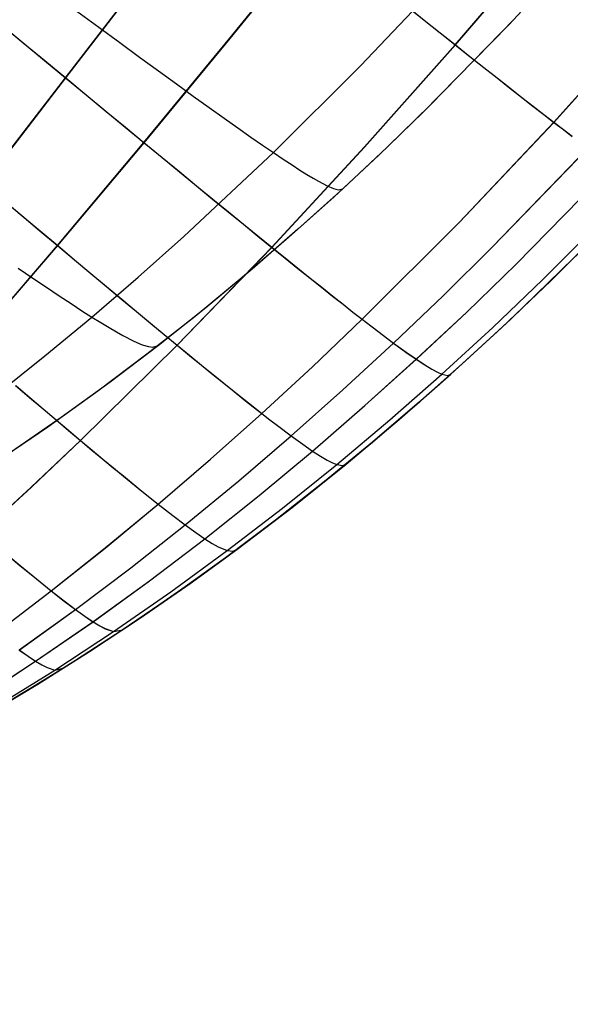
# Model space of a CAD drawing. Header units: millimetres. Extents: x -58 to 58, y -58 to 58.
# Tile 21 of 74: x -43.26 to -35.4, y 5.49 to 19.57. Entities that reach past the tile are written whole.
import ezdxf

# ---------------------------------------------------------------- set-up
doc = ezdxf.new("R2010")
doc.units = ezdxf.units.MM
doc.header["$MEASUREMENT"] = 0
doc.layers.add('Predefinito', color=5, linetype='Continuous')

msp = doc.modelspace()

# ---------------------------------------------------------------- linework, layer by layer
at = {"layer": 'Predefinito', "color": 9}
for points in [[(-40.831, 11.506), (-40.324, 11.874), (-39.609, 12.412), (-38.909, 12.964), (-38.223, 13.528), (-37.552, 14.104), (-36.893, 14.691), (-36.248, 15.288), (-34.991, 16.513), (-33.776, 17.774), (-32.597, 19.067), (-31.45, 20.388), (-30.326, 21.735), (-29.215, 23.115), (-28.117, 24.541), (-27.039, 26.015), (-25.987, 27.543), (-25.156, 28.828), (-24.352, 30.154), (-23.579, 31.522), (-22.841, 32.934)], [(-35.078, 20.793), (-36.276, 19.495), (-37.507, 18.241), (-38.135, 17.632), (-38.774, 17.036), (-39.424, 16.452), (-40.086, 15.882), (-40.76, 15.325), (-41.447, 14.783), (-42.148, 14.256), (-42.864, 13.743), (-43.595, 13.247)], [(-35.078, 20.793), (-36.276, 19.495), (-37.507, 18.241), (-38.135, 17.632), (-38.774, 17.036), (-39.424, 16.452), (-40.086, 15.882), (-40.76, 15.325), (-41.447, 14.783), (-42.148, 14.256), (-42.864, 13.743), (-43.595, 13.247)], [(-36.191, 19.585), (-37.399, 18.347), (-38.019, 17.743), (-38.649, 17.151), (-39.29, 16.571), (-39.943, 16.003), (-40.607, 15.449), (-41.283, 14.91), (-41.971, 14.386), (-42.671, 13.879), (-43.383, 13.388)], [(-34.991, 16.513), (-36.248, 15.288), (-36.893, 14.691), (-37.552, 14.104), (-38.223, 13.528), (-38.909, 12.964), (-39.609, 12.412), (-40.324, 11.874), (-41.054, 11.348), (-41.801, 10.837), (-42.565, 10.341), (-43.346, 9.86), (-44.145, 9.395), (-44.961, 8.946), (-45.797, 8.515), (-46.652, 8.101), (-47.526, 7.705), (-48.42, 7.329), (-49.334, 6.971), (-50.269, 6.633), (-51.225, 6.315), (-52.202, 6.018), (-53.202, 5.742), (-54.223, 5.487)]]:
    msp.add_lwpolyline(points, dxfattribs=at)
at = {"layer": 'Predefinito', "color": 9, "extrusion": (1, 0, 0)}
msp.add_lwpolyline([(11.874, 60), (11.874, 320)], dxfattribs=at)
at = {"layer": 'Predefinito', "color": 9, "extrusion": (2.62249e-07, 1.5311e-07, 1)}
msp.add_lwpolyline([(-40.886, 11.467), (-41.557, 11.002), (-42.241, 10.548), (-42.94, 10.107), (-43.652, 9.678), (-44.379, 9.263), (-45.121, 8.861), (-45.879, 8.474), (-46.652, 8.101)], dxfattribs=at)
at = {"layer": 'Predefinito', "color": 9}
for points in [[(-40.886, 11.467, 60), (-40.164, 11.992, 60), (-39.374, 12.594, 60), (-38.601, 13.214, 60), (-37.845, 13.85, 60), (-37.105, 14.5, 60), (-36.381, 15.163, 60), (-35.673, 15.838, 60), (-34.98, 16.524, 60), (-34.302, 17.219, 60), (-32.987, 18.633, 60), (-31.721, 20.07, 60), (-30.494, 21.528, 60), (-29.299, 23.01, 60), (-28.131, 24.523, 60), (-26.995, 26.077, 60), (-25.899, 27.675, 60), (-25.369, 28.491, 60), (-24.853, 29.318, 60), (-24.351, 30.156, 60), (-23.864, 31.006, 60), (-23.393, 31.867, 60), (-22.822, 32.973, 60)], [(-43.968, 14.892, 37.619), (-42.725, 16.34, 37.369), (-41.49, 17.812, 37.154), (-40.261, 19.305, 36.976), (-39.039, 20.812, 36.834)], [(-43.966, 14.89, 342.375), (-42.722, 16.337, 342.625), (-41.487, 17.809, 342.84), (-40.257, 19.302, 343.018), (-39.036, 20.81, 343.16)], [(-43.811, 12.23, 42.113), (-43.099, 12.885, 41.975), (-42.396, 13.551, 41.847), (-41.015, 14.914, 41.618), (-39.663, 16.315, 41.421), (-38.339, 17.749, 41.259), (-37.042, 19.21, 41.128), (-35.772, 20.691, 41.029)], [(-43.809, 12.229, 337.881), (-43.098, 12.884, 338.02), (-42.394, 13.55, 338.148), (-41.013, 14.912, 338.377), (-39.661, 16.313, 338.573), (-38.337, 17.748, 338.736), (-37.04, 19.208, 338.866), (-35.77, 20.689, 338.966)], [(-43.775, 17.224, 35.402), (-42.61, 18.738, 35.19), (-41.438, 20.265, 35.014)], [(-43.771, 17.221, 344.592), (-42.606, 18.735, 344.804), (-41.434, 20.262, 344.98)], [(-43.586, 14.216, 48.249), (-42.905, 14.759, 48.187), (-42.234, 15.316, 48.129), (-41.572, 15.886, 48.074), (-40.919, 16.469, 48.022), (-39.639, 17.669, 47.928), (-38.395, 18.91, 47.848), (-37.184, 20.188, 47.784)], [(-43.586, 14.216, 331.751), (-42.905, 14.759, 331.813), (-42.234, 15.316, 331.871), (-41.572, 15.886, 331.926), (-40.919, 16.469, 331.978), (-39.639, 17.669, 332.072), (-38.395, 18.91, 332.152), (-37.184, 20.188, 332.216)], [(-37.722, 19.753, 39.468), (-37.486, 19.564, 40.015), (-37.259, 19.383, 40.569), (-37.042, 19.21, 41.128), (-36.834, 19.044, 41.693), (-36.635, 18.887, 42.263), (-36.445, 18.737, 42.838), (-36.265, 18.594, 43.417), (-36.093, 18.459, 44.001), (-35.931, 18.332, 44.588), (-35.777, 18.213, 45.179), (-35.633, 18.101, 45.774), (-35.497, 17.997, 46.371), (-35.371, 17.901, 46.971)], [(-37.719, 19.751, 340.527), (-37.484, 19.562, 339.979), (-37.257, 19.381, 339.426), (-37.04, 19.208, 338.866), (-36.832, 19.043, 338.302), (-36.634, 18.885, 337.732), (-36.444, 18.735, 337.157), (-36.263, 18.593, 336.578), (-36.092, 18.458, 335.994), (-35.929, 18.331, 335.407), (-35.776, 18.212, 334.816), (-35.632, 18.1, 334.222), (-35.497, 17.996, 333.625), (-35.37, 17.9, 333.025)], [(-42.448, 19.693, 39.598), (-42.135, 19.462, 40.237), (-41.836, 19.242, 40.89), (-41.552, 19.033, 41.554), (-41.281, 18.836, 42.228), (-41.025, 18.65, 42.913), (-40.784, 18.475, 43.607), (-40.557, 18.312, 44.31), (-40.344, 18.16, 45.021), (-40.146, 18.02, 45.739), (-39.963, 17.891, 46.463), (-39.794, 17.774, 47.193), (-39.639, 17.669, 47.928), (-39.5, 17.575, 48.666), (-39.374, 17.492, 49.409), (-39.262, 17.419, 50.154), (-39.162, 17.357, 50.903), (-39.073, 17.303, 51.655), (-38.996, 17.259, 52.409), (-38.87, 17.193, 53.922), (-38.779, 17.154, 55.44), (-38.716, 17.137, 56.961), (-38.649, 17.151, 60)], [(-42.448, 19.693, 340.402), (-42.135, 19.462, 339.763), (-41.836, 19.242, 339.11), (-41.552, 19.033, 338.446), (-41.281, 18.836, 337.772), (-41.025, 18.65, 337.087), (-40.784, 18.475, 336.393), (-40.557, 18.312, 335.69), (-40.344, 18.16, 334.979), (-40.146, 18.02, 334.261), (-39.963, 17.891, 333.537), (-39.794, 17.774, 332.807), (-39.639, 17.669, 332.072), (-39.5, 17.575, 331.334), (-39.374, 17.492, 330.591), (-39.262, 17.419, 329.846), (-39.162, 17.357, 329.097), (-39.073, 17.303, 328.345), (-38.996, 17.259, 327.591), (-38.87, 17.193, 326.078), (-38.779, 17.154, 324.56), (-38.716, 17.137, 323.039), (-38.649, 17.151, 320)], [(-43.596, 10.803, 46.679), (-42.814, 11.4, 46.558), (-42.044, 12.013, 46.448), (-41.286, 12.641, 46.345), (-40.54, 13.282, 46.251), (-39.806, 13.937, 46.163), (-39.083, 14.605, 46.081), (-38.371, 15.285, 46.006), (-36.98, 16.675, 45.877), (-35.633, 18.101, 45.774), (-34.325, 19.555, 45.696)], [(-43.595, 10.803, 333.317), (-42.813, 11.4, 333.438), (-42.043, 12.012, 333.548), (-41.285, 12.64, 333.651), (-40.539, 13.282, 333.745), (-39.805, 13.937, 333.833), (-39.082, 14.605, 333.915), (-38.37, 15.284, 333.99), (-36.98, 16.674, 334.119), (-35.632, 18.1, 334.222), (-34.324, 19.555, 334.3)], [(-43.532, 19.503, 33.816), (-43.218, 19.242, 34.263), (-42.91, 18.987, 34.721), (-42.61, 18.738, 35.19), (-42.317, 18.495, 35.668), (-42.032, 18.26, 36.155), (-41.757, 18.032, 36.651), (-41.49, 17.812, 37.154), (-41.231, 17.599, 37.665), (-40.982, 17.393, 38.183), (-40.741, 17.195, 38.707), (-40.508, 17.004, 39.238), (-40.284, 16.821, 39.776), (-40.069, 16.645, 40.319), (-39.862, 16.476, 40.868), (-39.663, 16.315, 41.421), (-39.472, 16.161, 41.98), (-39.29, 16.014, 42.544), (-39.116, 15.874, 43.112), (-38.951, 15.742, 43.684), (-38.794, 15.617, 44.259), (-38.645, 15.499, 44.838), (-38.504, 15.388, 45.421), (-38.371, 15.285, 46.006), (-38.247, 15.189, 46.595), (-38.13, 15.1, 47.185), (-38.022, 15.018, 47.777), (-37.922, 14.944, 48.369), (-37.746, 14.815, 49.553), (-37.598, 14.712, 50.735), (-37.475, 14.631, 51.914), (-37.376, 14.571, 53.089), (-37.296, 14.528, 54.26), (-37.234, 14.5, 55.424), (-37.15, 14.482, 57.73), (-37.105, 14.5, 60)], [(-43.528, 19.5, 346.177), (-43.214, 19.239, 345.73), (-42.906, 18.984, 345.273), (-42.606, 18.735, 344.804), (-42.313, 18.492, 344.326), (-42.029, 18.257, 343.839), (-41.753, 18.03, 343.343), (-41.487, 17.809, 342.84), (-41.229, 17.597, 342.329), (-40.979, 17.391, 341.812), (-40.738, 17.193, 341.287), (-40.506, 17.003, 340.756), (-40.282, 16.819, 340.219), (-40.067, 16.643, 339.676), (-39.86, 16.475, 339.127), (-39.661, 16.313, 338.573), (-39.471, 16.159, 338.015), (-39.289, 16.012, 337.451), (-39.115, 15.873, 336.884), (-38.95, 15.741, 336.312), (-38.792, 15.616, 335.736), (-38.643, 15.498, 335.157), (-38.503, 15.387, 334.575), (-38.37, 15.284, 333.99), (-38.246, 15.188, 333.402), (-38.13, 15.099, 332.811), (-38.022, 15.018, 332.22), (-37.922, 14.943, 331.627), (-37.745, 14.815, 330.444), (-37.597, 14.712, 329.262), (-37.475, 14.631, 328.083), (-37.375, 14.57, 326.909), (-37.296, 14.528, 325.739), (-37.234, 14.5, 324.575), (-37.15, 14.482, 322.27), (-37.105, 14.5, 320)], [(-43.272, 10.555, 48.934), (-42.468, 11.134, 48.833), (-41.678, 11.731, 48.74), (-40.901, 12.344, 48.654), (-40.136, 12.973, 48.574), (-39.385, 13.616, 48.5), (-38.647, 14.274, 48.432), (-37.922, 14.944, 48.369), (-37.21, 15.626, 48.312), (-36.51, 16.318, 48.261), (-35.146, 17.731, 48.175)], [(-43.271, 10.554, 331.062), (-42.468, 11.134, 331.164), (-41.677, 11.73, 331.257), (-40.9, 12.343, 331.343), (-40.136, 12.972, 331.422), (-39.385, 13.616, 331.496), (-38.647, 14.273, 331.565), (-37.922, 14.943, 331.627), (-37.209, 15.625, 331.684), (-36.509, 16.318, 331.736), (-35.145, 17.731, 331.821)], [(-43.869, 9.848, 328.723), (-43.037, 10.394, 328.811), (-42.217, 10.959, 328.892), (-41.412, 11.544, 328.967), (-40.62, 12.146, 329.035), (-39.843, 12.765, 329.099), (-39.08, 13.399, 329.158), (-38.332, 14.049, 329.212), (-37.597, 14.712, 329.262), (-36.877, 15.387, 329.307), (-36.17, 16.074, 329.348), (-34.796, 17.477, 329.416)], [(-43.869, 9.849, 51.275), (-43.037, 10.394, 51.187), (-42.218, 10.959, 51.105), (-41.412, 11.544, 51.031), (-40.621, 12.146, 50.962), (-39.843, 12.765, 50.898), (-39.081, 13.4, 50.839), (-38.332, 14.049, 50.785), (-37.598, 14.712, 50.735), (-36.877, 15.387, 50.69), (-36.171, 16.074, 50.649), (-34.797, 17.477, 50.582)], [(-43.615, 9.741, 324.311), (-42.763, 10.268, 324.354), (-41.926, 10.817, 324.395), (-41.105, 11.387, 324.431), (-40.299, 11.975, 324.465), (-39.508, 12.582, 324.496), (-38.734, 13.206, 324.525), (-37.976, 13.846, 324.551), (-37.234, 14.5, 324.575), (-36.507, 15.168, 324.597), (-35.795, 15.847, 324.616), (-34.416, 17.237, 324.648)], [(-43.615, 9.741, 55.688), (-42.763, 10.268, 55.644), (-41.926, 10.817, 55.604), (-41.105, 11.387, 55.567), (-40.299, 11.975, 55.534), (-39.508, 12.582, 55.503), (-38.734, 13.206, 55.474), (-37.976, 13.846, 55.448), (-37.234, 14.5, 55.424), (-36.507, 15.168, 55.402), (-35.795, 15.847, 55.383), (-34.416, 17.237, 55.351)], [(-43.5, 16.992, 35.882), (-43.234, 16.767, 36.37), (-42.975, 16.55, 36.865), (-42.725, 16.34, 37.369), (-42.483, 16.136, 37.879), (-42.25, 15.94, 38.395), (-42.024, 15.752, 38.918), (-41.806, 15.57, 39.447), (-41.597, 15.395, 39.982), (-41.395, 15.227, 40.522), (-41.201, 15.067, 41.068), (-41.015, 14.914, 41.618), (-40.837, 14.767, 42.173), (-40.666, 14.628, 42.732), (-40.504, 14.495, 43.295), (-40.349, 14.37, 43.862), (-40.201, 14.251, 44.433), (-40.062, 14.14, 45.006), (-39.93, 14.035, 45.583), (-39.806, 13.937, 46.163), (-39.689, 13.847, 46.745), (-39.58, 13.763, 47.329), (-39.385, 13.616, 48.5), (-39.22, 13.496, 49.671), (-39.081, 13.4, 50.839), (-38.965, 13.325, 52.005), (-38.871, 13.269, 53.167), (-38.794, 13.23, 54.323), (-38.734, 13.206, 55.474), (-38.651, 13.194, 57.754), (-38.601, 13.214, 60)], [(-43.497, 16.989, 344.112), (-43.231, 16.765, 343.624), (-42.972, 16.547, 343.129), (-42.722, 16.337, 342.625), (-42.481, 16.134, 342.116), (-42.247, 15.938, 341.599), (-42.022, 15.75, 341.076), (-41.804, 15.568, 340.547), (-41.594, 15.393, 340.013), (-41.393, 15.226, 339.472), (-41.199, 15.065, 338.927), (-41.013, 14.912, 338.377), (-40.835, 14.766, 337.822), (-40.665, 14.626, 337.263), (-40.502, 14.494, 336.7), (-40.347, 14.369, 336.133), (-40.2, 14.25, 335.563), (-40.061, 14.139, 334.989), (-39.929, 14.034, 334.413), (-39.805, 13.937, 333.833), (-39.689, 13.846, 333.251), (-39.58, 13.763, 332.667), (-39.385, 13.616, 331.496), (-39.219, 13.496, 330.326), (-39.08, 13.399, 329.158), (-38.965, 13.325, 327.993), (-38.87, 13.269, 326.831), (-38.794, 13.23, 325.675), (-38.734, 13.206, 324.525), (-38.651, 13.194, 322.245), (-38.601, 13.214, 320)], [(-43.285, 16.017, 43.864), (-43.077, 15.874, 44.56), (-42.882, 15.742, 45.262), (-42.7, 15.62, 45.971), (-42.531, 15.508, 46.686), (-42.376, 15.407, 47.405), (-42.234, 15.316, 48.129), (-42.105, 15.236, 48.857), (-41.988, 15.166, 49.588), (-41.884, 15.105, 50.322), (-41.79, 15.053, 51.059), (-41.634, 14.973, 52.539), (-41.515, 14.921, 54.027), (-41.425, 14.894, 55.519), (-41.361, 14.886, 57.014), (-41.283, 14.91, 60)], [(-43.285, 16.017, 336.136), (-43.077, 15.874, 335.44), (-42.882, 15.742, 334.738), (-42.7, 15.62, 334.029), (-42.531, 15.508, 333.314), (-42.376, 15.407, 332.595), (-42.234, 15.316, 331.871), (-42.105, 15.236, 331.143), (-41.988, 15.166, 330.412), (-41.884, 15.105, 329.678), (-41.79, 15.053, 328.941), (-41.634, 14.973, 327.461), (-41.515, 14.921, 325.973), (-41.425, 14.894, 324.481), (-41.361, 14.886, 322.986), (-41.283, 14.91, 320)], [(-43.323, 14.338, 39.164), (-43.123, 14.167, 39.69), (-42.93, 14.003, 40.222), (-42.745, 13.846, 40.759), (-42.567, 13.695, 41.301), (-42.396, 13.551, 41.847), (-42.232, 13.414, 42.397), (-42.076, 13.284, 42.951), (-41.927, 13.16, 43.509), (-41.784, 13.043, 44.07), (-41.521, 12.828, 45.202), (-41.286, 12.641, 46.345), (-41.079, 12.479, 47.498), (-40.901, 12.344, 48.654), (-40.749, 12.234, 49.809), (-40.621, 12.146, 50.962), (-40.514, 12.078, 52.112), (-40.427, 12.029, 53.258), (-40.299, 11.975, 55.534), (-40.217, 11.968, 57.783), (-40.164, 11.992, 60)], [(-43.321, 14.336, 340.831), (-43.121, 14.165, 340.304), (-42.928, 14.001, 339.772), (-42.743, 13.844, 339.236), (-42.565, 13.694, 338.694), (-42.394, 13.55, 338.148), (-42.231, 13.413, 337.598), (-42.075, 13.282, 337.044), (-41.925, 13.159, 336.486), (-41.783, 13.042, 335.925), (-41.52, 12.828, 334.793), (-41.285, 12.64, 333.651), (-41.079, 12.479, 332.499), (-40.9, 12.343, 331.343), (-40.748, 12.233, 330.188), (-40.62, 12.146, 329.035), (-40.514, 12.078, 327.886), (-40.427, 12.029, 326.74), (-40.299, 11.975, 324.465), (-40.217, 11.968, 322.216), (-40.164, 11.992, 320)], [(-43.523, 11.985, 43.206), (-43.261, 11.765, 44.313), (-43.025, 11.57, 45.431), (-42.814, 11.4, 46.558), (-42.629, 11.255, 47.694), (-42.468, 11.134, 48.833), (-42.332, 11.036, 49.97), (-42.218, 10.959, 51.105), (-42.122, 10.901, 52.237), (-42.043, 10.86, 53.365), (-41.926, 10.817, 55.604), (-41.792, 10.843, 60)], [(-43.522, 11.984, 336.789), (-43.26, 11.764, 335.683), (-43.024, 11.57, 334.565), (-42.813, 11.4, 333.438), (-42.628, 11.254, 332.302), (-42.468, 11.134, 331.164), (-42.332, 11.036, 330.027), (-42.217, 10.959, 328.892), (-42.122, 10.901, 327.761), (-42.043, 10.859, 326.633), (-41.926, 10.817, 324.395), (-41.792, 10.843, 320)], [(-52.175, 6.026, 319.984), (-51.353, 6.275, 319.986), (-50.435, 6.576, 319.99), (-49.537, 6.895, 319.994), (-48.657, 7.233, 319.996), (-47.796, 7.588, 319.998), (-46.954, 7.961, 319.998), (-46.131, 8.35, 319.998), (-45.324, 8.755, 319.998), (-44.535, 9.177, 319.998), (-43.762, 9.614, 319.999), (-43.006, 10.066, 319.999), (-42.266, 10.532, 319.999), (-41.541, 11.012, 320), (-40.831, 11.506, 320)], [(-43.272, 10.555, 48.934), (-43.144, 10.464, 50.062), (-43.037, 10.394, 51.187), (-42.948, 10.341, 52.308), (-42.874, 10.304, 53.425), (-42.763, 10.268, 55.644), (-42.631, 10.299, 60)], [(-43.271, 10.554, 331.062), (-43.144, 10.464, 329.935), (-43.037, 10.394, 328.811), (-42.948, 10.341, 327.69), (-42.874, 10.304, 326.573), (-42.763, 10.268, 324.354), (-42.631, 10.299, 319.999)]]:
    msp.add_polyline3d(points, dxfattribs=at)

doc.saveas('drawing.dxf')
